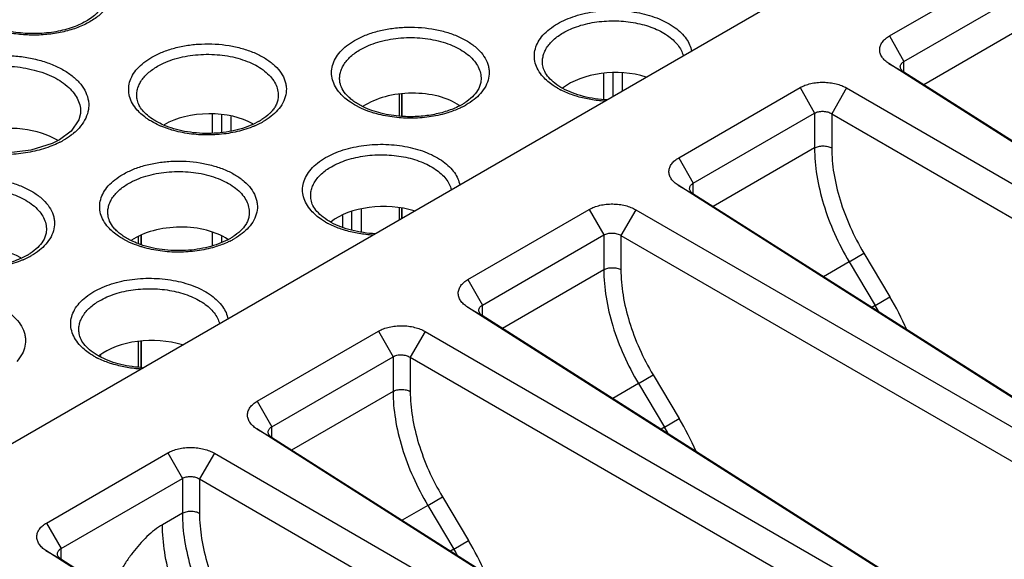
# Model space of a CAD drawing. Header units: inches. Extents: x 0 to 34, y 0 to 22.
# Tile 113 of 121: x 29.748 to 30.649, y 19.62 to 20.113. Entities that reach past the tile are written whole.
import ezdxf

# ---------------------------------------------------------------- set-up
doc = ezdxf.new("R2010")
doc.units = ezdxf.units.IN
doc.header["$LTSCALE"] = 1.87
doc.header["$MEASUREMENT"] = 0
doc.layers.get('0').update_dxf_attribs({"linetype": 'CONTINUOUS'})

msp = doc.modelspace()

# ---------------------------------------------------------------- linework, layer by layer
at = {"color": 7, "linetype": 'CONTINUOUS'}
for p, q in [((28.13575, 18.79881), (31.21166, 20.57481)), ((30.54432, 20.09852), (30.65533, 20.16261)), ((30.55757, 20.07518), (30.66858, 20.13928)), ((30.66858, 20.10743), (30.57576, 20.05384)), ((30.54432, 20.09852), (30.55757, 20.07518)), ((30.55757, 20.06552), (30.55757, 20.07518)), ((30.5438, 20.07336), (30.55738, 20.06552)), ((30.976, 19.79881), (30.5438, 20.07336)), ((30.96864, 19.80427), (30.55738, 20.06552)), ((30.28252, 20.0641), (30.28252, 20.04054)), ((30.29112, 20.0647), (30.29112, 20.0433)), ((30.29971, 20.06445), (30.29971, 20.04826)), ((30.35149, 19.98718), (30.4625, 20.05128)), ((30.4625, 20.05128), (30.47576, 20.02794)), ((30.50505, 20.05098), (30.49147, 20.02746)), ((30.50505, 20.05098), (30.9589, 19.78894)), ((30.09563, 20.04505), (30.09563, 20.02524)), ((30.09782, 20.04542), (30.09782, 20.02523)), ((30.0985, 20.02522), (30.0985, 20.04553)), ((30.06115, 20.03232), (30.05491, 20.03553)), ((29.92455, 20.02692), (29.92455, 20.00987)), ((29.93315, 20.02668), (29.93315, 20.01031)), ((29.94174, 20.02501), (29.94174, 20.01191)), ((29.96757, 20.02058), (29.9617, 20.01758)), ((30.36474, 19.96385), (30.47576, 20.02794)), ((30.47576, 20.02794), (30.47576, 19.9961)), ((30.49147, 20.02746), (30.49147, 19.99621)), ((30.49147, 20.02746), (30.95095, 19.76216)), ((29.79549, 20.01154), (29.78488, 20.00359)), ((29.78486, 20.00358), (29.7782, 20.00021)), ((29.7782, 20.00021), (29.75865, 19.99398)), ((30.47576, 19.9961), (30.38293, 19.9425)), ((30.35149, 19.98718), (30.36474, 19.96385)), ((30.78317, 19.68747), (30.35097, 19.96202)), ((30.35097, 19.96202), (30.36455, 19.95418)), ((30.36474, 19.95418), (30.36474, 19.96385)), ((30.77581, 19.69293), (30.36455, 19.95418)), ((30.06107, 19.91945), (30.06107, 19.94003)), ((30.09563, 19.94148), (30.09563, 19.93042)), ((30.09782, 19.94095), (30.09782, 19.93169)), ((30.0985, 19.93208), (30.0985, 19.94079)), ((30.15866, 19.87584), (30.26967, 19.93994)), ((30.26967, 19.93994), (30.28293, 19.91661)), ((30.31222, 19.93965), (30.29864, 19.91612)), ((30.31222, 19.93965), (30.76607, 19.6776)), ((30.04388, 19.93438), (30.04388, 19.92377)), ((30.05247, 19.92112), (30.05247, 19.9379)), ((29.84902, 19.90983), (29.84277, 19.91304)), ((29.85698, 19.91496), (29.85698, 19.90901)), ((29.85918, 19.91587), (29.85918, 19.90806)), ((29.85985, 19.90777), (29.85985, 19.91614)), ((29.92455, 19.91914), (29.92455, 19.90651)), ((29.93315, 19.91518), (29.93315, 19.91011)), ((30.17192, 19.85251), (30.28293, 19.91661)), ((30.28293, 19.91661), (30.28293, 19.88476)), ((30.29864, 19.91612), (30.29864, 19.88487)), ((30.29864, 19.91612), (30.75812, 19.65083)), ((29.75544, 19.8981), (29.74956, 19.8951)), ((30.50752, 19.89197), (30.52091, 19.89992)), ((30.52091, 19.89992), (30.54473, 19.85997)), ((30.50752, 19.89197), (30.48393, 19.87835)), ((30.50752, 19.89197), (30.53134, 19.85202)), ((30.28293, 19.88476), (30.19011, 19.83117)), ((30.15866, 19.87584), (30.17192, 19.85251)), ((30.53134, 19.85202), (30.54473, 19.85997)), ((30.15814, 19.85068), (30.17172, 19.84284)), ((30.59034, 19.57613), (30.15814, 19.85068)), ((30.17192, 19.84284), (30.17192, 19.85251)), ((30.53134, 19.85202), (30.52821, 19.85022)), ((30.59216, 19.57577), (30.17172, 19.84284)), ((29.96583, 19.76451), (30.07685, 19.8286)), ((30.07685, 19.8286), (30.0901, 19.80527)), ((30.1194, 19.82831), (30.10581, 19.80479)), ((30.1194, 19.82831), (30.57325, 19.56627)), ((29.85698, 19.81891), (29.85698, 19.79558)), ((29.85918, 19.81929), (29.85918, 19.79557)), ((29.85985, 19.79557), (29.85985, 19.8194)), ((29.82242, 19.80628), (29.82242, 19.80531)), ((29.97909, 19.74117), (30.0901, 19.80527)), ((30.0901, 19.80527), (30.0901, 19.77343)), ((30.10581, 19.80479), (30.10581, 19.77354)), ((30.10581, 19.80479), (30.56529, 19.53949)), ((30.3147, 19.78063), (30.32808, 19.78858)), ((30.32808, 19.78858), (30.3519, 19.74864)), ((30.3147, 19.78063), (30.2911, 19.76701)), ((30.3147, 19.78063), (30.33852, 19.74069)), ((30.0901, 19.77343), (29.99728, 19.71983)), ((29.96583, 19.76451), (29.97909, 19.74117)), ((29.97909, 19.73151), (29.97909, 19.74117)), ((30.33852, 19.74069), (30.3519, 19.74864)), ((29.96531, 19.73935), (29.9789, 19.73151)), ((30.39751, 19.4648), (29.96531, 19.73935)), ((30.33852, 19.74069), (30.33539, 19.73888)), ((30.39016, 19.47026), (29.9789, 19.73151)), ((29.77301, 19.65317), (29.88402, 19.71727)), ((29.88402, 19.71727), (29.89727, 19.69393)), ((29.92657, 19.71698), (29.91298, 19.69345)), ((29.92657, 19.71698), (30.38042, 19.45493)), ((29.78626, 19.62984), (29.89727, 19.69393)), ((29.89727, 19.69393), (29.89727, 19.66209)), ((29.91298, 19.69345), (29.91298, 19.6622)), ((29.91298, 19.69345), (30.37246, 19.42815)), ((30.12187, 19.66929), (30.09828, 19.65567)), ((30.12187, 19.66929), (30.13525, 19.67724)), ((30.12187, 19.66929), (30.14569, 19.62935)), ((30.13525, 19.67724), (30.15907, 19.6373)), ((29.89727, 19.66209), (29.87906, 19.65157)), ((29.77301, 19.65317), (29.78626, 19.62984)), ((30.14569, 19.62935), (30.15907, 19.6373)), ((30.20468, 19.35346), (29.77249, 19.62801)), ((29.77249, 19.62801), (29.78607, 19.62017)), ((29.78626, 19.62017), (29.78626, 19.62984)), ((30.14569, 19.62935), (30.14256, 19.62754)), ((30.19733, 19.35892), (29.78607, 19.62017))]:
    msp.add_line(p, q, dxfattribs=at)
for points in [[(29.80406, 20.02764), (29.8026, 20.02174), (29.79549, 20.01154)], [(29.75865, 19.99398), (29.73598, 19.99135), (29.71301, 19.99295), (29.69239, 19.99837)]]:
    msp.add_lwpolyline(points, dxfattribs=at)
for centre, radius, start, end in [((30.27629, 20.11287), 0.0716, 240.03441, 243.08477), ((30.1223, 20.08941), 0.06179, 297.58097, 299.99172), ((30.11987, 20.10012), 0.07448, 296.45005, 297.45538), ((30.12474, 20.08523), 0.05695, 299.96782, 302.98666), ((30.12216, 20.09577), 0.06956, 297.43017, 299.99184), ((29.93912, 20.06992), 0.05695, 299.96782, 302.98666), ((29.93655, 20.08046), 0.06956, 297.43017, 299.99184), ((29.93293, 20.08742), 0.07741, 293.45575, 297.43614), ((29.75179, 20.06704), 0.07369, 297.57163, 299.99), ((29.74948, 20.07139), 0.07861, 296.89505, 297.59689), ((30.06415, 19.99038), 0.0716, 240.03441, 243.08477), ((29.91017, 19.96693), 0.06179, 297.58097, 299.99172), ((29.91261, 19.96275), 0.05695, 299.96782, 302.98666), ((29.91003, 19.97329), 0.06956, 297.43017, 299.99184), ((29.90774, 19.97763), 0.07448, 296.45005, 297.45538), ((29.7208, 19.96494), 0.07741, 293.45575, 297.43614), ((29.72699, 19.94744), 0.05695, 299.96782, 302.98666), ((29.72442, 19.95798), 0.06956, 297.43017, 299.99184), ((30.31321, 19.72186), 0.26959, 23.65112, 30.81771), ((30.31422, 19.72224), 0.25296, 29.33239, 30.86913), ((29.85202, 19.8679), 0.0716, 240.03441, 243.08477), ((29.8672, 19.9112), 0.11616, 266.00987, 267.42983), ((30.12038, 19.61053), 0.26959, 23.65112, 30.81771), ((30.1214, 19.6109), 0.25295, 29.33238, 30.86909), ((29.92755, 19.49919), 0.26959, 23.65112, 30.81771), ((29.92856, 19.49956), 0.25296, 29.33239, 30.86913)]:
    msp.add_arc(centre, radius, start, end, dxfattribs=at)
for centre, major_axis, ratio, start_param, end_param in [((30.29174, 20.033), (0.0575, 0.00168), 0.556899, 7.292148, 8.780566), ((30.10612, 20.01448), (0.05694, 0.00166), 0.556899, 6.932017, 8.701459), ((29.9205, 19.99596), (0.05639, 0.00165), 0.556899, 0.734148, 2.339928), ((29.73469, 19.97755), (0.06562, 0.00192), 0.556898, 0.714328, 1.896114), ((30.07961, 19.91051), (0.0575, 0.00168), 0.556899, 7.292148, 8.780566), ((29.89399, 19.892), (0.05694, 0.00166), 0.556899, 6.932017, 8.701459), ((29.70837, 19.87348), (0.05639, 0.00165), 0.556899, 0.734148, 2.339928), ((29.86747, 19.78803), (0.0575, 0.00168), 0.556899, 7.292148, 8.780566)]:
    msp.add_ellipse(centre, major_axis=major_axis, ratio=ratio, start_param=start_param, end_param=end_param, dxfattribs=at)
for points, knots in [([(29.82683, 20.13541), (29.82683, 20.13411), (29.82652, 20.1314), (29.82508, 20.12736), (29.8226, 20.12328), (29.81764, 20.11761), (29.80867, 20.1112), (29.79518, 20.10541), (29.77931, 20.10165), (29.76219, 20.10027), (29.74501, 20.10137), (29.73385, 20.1038), (29.72856, 20.10546)], [0, 0, 0, 0, 0.034274, 0.071356, 0.112818, 0.159645, 0.269961, 0.400646, 0.546097, 0.699473, 0.853276, 1, 1, 1, 1]), ([(29.82644, 20.12245), (29.82415, 20.11983), (29.81859, 20.11493), (29.80858, 20.10902), (29.79681, 20.10434), (29.7837, 20.10107), (29.76975, 20.09933), (29.75548, 20.09917), (29.74143, 20.1006), (29.73232, 20.10264), (29.72793, 20.10393)], [0, 0, 0, 0, 0.099485, 0.210286, 0.331536, 0.461131, 0.596179, 0.733339, 0.869047, 1, 1, 1, 1]), ([(30.24053, 20.10974), (30.24299, 20.11117), (30.24827, 20.11379), (30.25985, 20.11808), (30.27579, 20.12149), (30.29568, 20.12241), (30.31526, 20.12019), (30.33308, 20.115), (30.34586, 20.10823), (30.35384, 20.10157), (30.3584, 20.0963), (30.36165, 20.09069), (30.36291, 20.0867), (30.36327, 20.08472)], [0, 0, 0, 0, 0.061332, 0.126561, 0.265418, 0.410162, 0.55335, 0.687725, 0.807613, 0.861309, 0.91083, 0.95673, 1, 1, 1, 1]), ([(30.24578, 20.10144), (30.24795, 20.10269), (30.2526, 20.10501), (30.26277, 20.10882), (30.27679, 20.11188), (30.2943, 20.11281), (30.31162, 20.11102), (30.3275, 20.10664), (30.339, 20.10086), (30.34633, 20.09513), (30.35061, 20.09057), (30.35377, 20.0857), (30.35512, 20.08221), (30.35556, 20.08047)], [0, 0, 0, 0, 0.060948, 0.12572, 0.263548, 0.407362, 0.550053, 0.684598, 0.805381, 0.859711, 0.909905, 0.956385, 1, 1, 1, 1]), ([(30.05491, 20.09443), (30.05804, 20.09624), (30.06485, 20.09948), (30.07589, 20.10309), (30.08786, 20.10553), (30.10455, 20.10712), (30.12138, 20.10619), (30.1374, 20.1027), (30.14831, 20.09895), (30.15793, 20.09416), (30.16598, 20.08845), (30.17221, 20.08198), (30.17577, 20.07594), (30.17741, 20.07099), (30.17826, 20.06608), (30.17789, 20.05973), (30.17507, 20.05234), (30.17191, 20.04797), (30.17005, 20.04589)], [0, 0, 0, 0, 0.065777, 0.136506, 0.210851, 0.28744, 0.440954, 0.51491, 0.585023, 0.650204, 0.70976, 0.763618, 0.81249, 0.835598, 0.858158, 0.902847, 0.949379, 1, 1, 1, 1]), ([(30.22722, 20.06142), (30.22559, 20.06328), (30.22276, 20.06716), (30.22001, 20.07363), (30.21909, 20.08032), (30.22003, 20.08701), (30.22279, 20.09348), (30.22724, 20.09956), (30.23324, 20.10511), (30.23797, 20.10827), (30.24053, 20.10974)], [0, 0, 0, 0, 0.126353, 0.24342, 0.355291, 0.467176, 0.584276, 0.710774, 0.849241, 1, 1, 1, 1]), ([(30.22714, 20.0713), (30.22691, 20.07266), (30.22669, 20.07544), (30.22718, 20.07962), (30.22847, 20.08373), (30.2313, 20.0892), (30.23691, 20.09561), (30.2426, 20.09961), (30.24578, 20.10144)], [0, 0, 0, 0, 0.109775, 0.219803, 0.332664, 0.450677, 0.708274, 1, 1, 1, 1]), ([(30.0416, 20.04611), (30.03997, 20.04797), (30.03714, 20.05185), (30.0344, 20.05832), (30.03348, 20.06501), (30.03441, 20.0717), (30.03717, 20.07817), (30.04162, 20.08425), (30.04763, 20.0898), (30.05235, 20.09296), (30.05491, 20.09443)], [0, 0, 0, 0, 0.126353, 0.24342, 0.355291, 0.467176, 0.584276, 0.710774, 0.849241, 1, 1, 1, 1]), ([(30.06016, 20.08613), (30.06259, 20.08753), (30.0678, 20.09008), (30.07927, 20.09415), (30.09506, 20.09712), (30.11452, 20.09731), (30.13045, 20.09467), (30.14214, 20.09085), (30.14991, 20.08731), (30.15667, 20.08313), (30.16227, 20.07839), (30.16657, 20.07317), (30.16945, 20.0676), (30.1708, 20.06178), (30.17064, 20.05788), (30.17032, 20.05599)], [0, 0, 0, 0, 0.06325, 0.130799, 0.274719, 0.423769, 0.568746, 0.637084, 0.701446, 0.761221, 0.816179, 0.866494, 0.912927, 0.956815, 1, 1, 1, 1]), ([(30.5438, 20.07336), (30.54251, 20.07415), (30.54018, 20.0759), (30.53744, 20.07907), (30.53574, 20.08254), (30.53519, 20.08621), (30.53594, 20.08982), (30.53782, 20.09319), (30.54066, 20.09619), (30.54302, 20.0978), (30.54432, 20.09852)], [0, 0, 0, 0, 0.142543, 0.272163, 0.390818, 0.502533, 0.61419, 0.732403, 0.860593, 1, 1, 1, 1]), ([(29.86929, 20.07912), (29.87243, 20.08093), (29.87923, 20.08417), (29.89028, 20.08778), (29.90224, 20.09022), (29.91893, 20.09181), (29.93577, 20.09088), (29.95178, 20.08739), (29.96269, 20.08364), (29.97231, 20.07885), (29.98036, 20.07314), (29.98659, 20.06667), (29.99015, 20.06063), (29.99179, 20.05568), (29.99265, 20.05077), (29.99227, 20.04442), (29.98946, 20.03703), (29.98629, 20.03266), (29.98444, 20.03058)], [0, 0, 0, 0, 0.065777, 0.136506, 0.210851, 0.28744, 0.440954, 0.51491, 0.585023, 0.650204, 0.70976, 0.763618, 0.81249, 0.835598, 0.858158, 0.902847, 0.949379, 1, 1, 1, 1]), ([(30.04153, 20.05599), (30.04129, 20.05735), (30.04108, 20.06013), (30.04156, 20.06431), (30.04285, 20.06842), (30.04569, 20.07389), (30.05129, 20.0803), (30.05699, 20.0843), (30.06016, 20.08613)], [0, 0, 0, 0, 0.109775, 0.219803, 0.332664, 0.450677, 0.708274, 1, 1, 1, 1]), ([(29.67736, 20.06746), (29.68073, 20.06941), (29.68806, 20.07288), (29.69993, 20.07676), (29.71276, 20.07943), (29.7262, 20.08081), (29.73983, 20.08079), (29.75326, 20.07939), (29.76609, 20.0767), (29.77796, 20.07281), (29.78849, 20.0678), (29.79736, 20.06175), (29.8043, 20.05486), (29.80916, 20.04734), (29.81131, 20.04059), (29.81173, 20.03522), (29.81129, 20.02986), (29.80911, 20.02312), (29.80599, 20.01833), (29.80414, 20.01605)], [0, 0, 0, 0, 0.065738, 0.136223, 0.210259, 0.286557, 0.363649, 0.439938, 0.513961, 0.584415, 0.65012, 0.710205, 0.764634, 0.814083, 0.859949, 0.882267, 0.90459, 0.950486, 1, 1, 1, 1]), ([(29.85599, 20.0308), (29.85435, 20.03266), (29.85153, 20.03654), (29.84878, 20.04301), (29.84786, 20.0497), (29.8488, 20.05639), (29.85156, 20.06286), (29.85601, 20.06894), (29.86201, 20.07449), (29.86674, 20.07765), (29.86929, 20.07912)], [0, 0, 0, 0, 0.126353, 0.24342, 0.355291, 0.467176, 0.584276, 0.710774, 0.849241, 1, 1, 1, 1]), ([(29.87455, 20.07082), (29.87697, 20.07222), (29.88219, 20.07477), (29.89366, 20.07884), (29.90944, 20.08181), (29.92891, 20.082), (29.94483, 20.07936), (29.95653, 20.07554), (29.9643, 20.072), (29.97106, 20.06782), (29.97665, 20.06308), (29.98095, 20.05786), (29.98383, 20.05229), (29.98519, 20.04647), (29.98503, 20.04257), (29.9847, 20.04068)], [0, 0, 0, 0, 0.06325, 0.130799, 0.274719, 0.423769, 0.568746, 0.637084, 0.701446, 0.761221, 0.816179, 0.866494, 0.912927, 0.956815, 1, 1, 1, 1]), ([(30.5552, 20.07312), (30.55534, 20.07332), (30.55602, 20.07413), (30.55688, 20.07477), (30.55757, 20.07518)], [0, 0, 0, 0, 0.232506, 1, 1, 1, 1]), ([(29.68262, 20.05905), (29.68523, 20.06055), (29.69083, 20.06328), (29.69987, 20.06649), (29.70962, 20.0689), (29.71988, 20.07047), (29.73043, 20.07114), (29.74103, 20.07086), (29.75145, 20.06965), (29.76147, 20.06758), (29.77088, 20.0647), (29.78189, 20.06003), (29.79137, 20.05383), (29.79832, 20.04617), (29.80191, 20.04028), (29.80397, 20.0341), (29.80423, 20.02986), (29.80407, 20.02781)], [0, 0, 0, 0, 0.062806, 0.129663, 0.199723, 0.272125, 0.345898, 0.419951, 0.493164, 0.564508, 0.63307, 0.697996, 0.814051, 0.865332, 0.912647, 0.957018, 1, 1, 1, 1]), ([(29.85591, 20.04068), (29.85568, 20.04204), (29.85546, 20.04482), (29.85595, 20.049), (29.85724, 20.05311), (29.86007, 20.05858), (29.86567, 20.06499), (29.87137, 20.06899), (29.87455, 20.07082)], [0, 0, 0, 0, 0.109775, 0.219803, 0.332664, 0.450677, 0.708274, 1, 1, 1, 1]), ([(30.24559, 20.05046), (30.243, 20.05188), (30.23833, 20.05488), (30.23262, 20.06012), (30.22881, 20.06559), (30.22746, 20.06947), (30.22714, 20.0713)], [0, 0, 0, 0, 0.309199, 0.577785, 0.805021, 1, 1, 1, 1]), ([(30.55428, 20.07041), (30.55428, 20.07088), (30.55444, 20.07185), (30.55491, 20.07272), (30.5552, 20.07312)], [0, 0, 0, 0, 0.487581, 1, 1, 1, 1]), ([(30.55738, 20.06552), (30.55691, 20.06583), (30.55606, 20.06652), (30.55506, 20.06773), (30.55443, 20.06904), (30.55428, 20.06997), (30.55428, 20.07041)], [0, 0, 0, 0, 0.282443, 0.542301, 0.778665, 1, 1, 1, 1]), ([(30.24052, 20.05084), (30.23921, 20.05159), (30.23439, 20.0546), (30.22997, 20.05829), (30.22722, 20.06142)], [0, 0, 0, 0, 0.266936, 1, 1, 1, 1]), ([(30.4625, 20.05128), (30.46393, 20.05213), (30.46712, 20.05361), (30.47233, 20.05515), (30.47799, 20.05609), (30.48389, 20.05637), (30.48977, 20.05595), (30.49539, 20.05491), (30.50052, 20.05331), (30.50365, 20.05183), (30.50505, 20.05098)], [0, 0, 0, 0, 0.113113, 0.236723, 0.367579, 0.501969, 0.636185, 0.766467, 0.888935, 1, 1, 1, 1]), ([(30.06276, 20.03372), (30.05978, 20.03517), (30.0556, 20.03758), (30.05073, 20.0414), (30.04692, 20.04505), (30.04342, 20.04976), (30.04187, 20.054), (30.04153, 20.05599)], [0, 0, 0, 0, 0.312074, 0.452826, 0.58261, 0.80882, 1, 1, 1, 1]), ([(30.16746, 20.04875), (30.16614, 20.04663), (30.16258, 20.04241), (30.15823, 20.03907), (30.15575, 20.03746)], [0, 0, 0, 0, 0.458199, 1, 1, 1, 1]), ([(30.17032, 20.05599), (30.17011, 20.05477), (30.16938, 20.05225), (30.16819, 20.04991), (30.16746, 20.04875)], [0, 0, 0, 0, 0.475493, 1, 1, 1, 1]), ([(30.25885, 20.04315), (30.25752, 20.04354), (30.2524, 20.04516), (30.24742, 20.04722), (30.24387, 20.04902)], [0, 0, 0, 0, 0.259109, 1, 1, 1, 1]), ([(30.28626, 20.04013), (30.27884, 20.04046), (30.26796, 20.04198), (30.25449, 20.04618), (30.2484, 20.04893), (30.24559, 20.05046)], [0, 0, 0, 0, 0.52718, 0.77302, 1, 1, 1, 1]), ([(29.85835, 20.03413), (29.85804, 20.03467), (29.85695, 20.03674), (29.8562, 20.03899), (29.85591, 20.04068)], [0, 0, 0, 0, 0.267265, 1, 1, 1, 1]), ([(29.98471, 20.04068), (29.98449, 20.03946), (29.98377, 20.03694), (29.98257, 20.0346), (29.98185, 20.03344)], [0, 0, 0, 0, 0.475493, 1, 1, 1, 1]), ([(30.05491, 20.03553), (30.05359, 20.03628), (30.04878, 20.03929), (30.04435, 20.04298), (30.0416, 20.04611)], [0, 0, 0, 0, 0.266936, 1, 1, 1, 1]), ([(30.17005, 20.04589), (30.16827, 20.0439), (30.16413, 20.04009), (30.15946, 20.03698), (30.15694, 20.03552)], [0, 0, 0, 0, 0.479081, 1, 1, 1, 1]), ([(30.28386, 20.03887), (30.27956, 20.03913), (30.27113, 20.0401), (30.26285, 20.04198), (30.25885, 20.04315)], [0, 0, 0, 0, 0.508719, 1, 1, 1, 1]), ([(29.86929, 20.02021), (29.86798, 20.02097), (29.86316, 20.02398), (29.85874, 20.02767), (29.85599, 20.0308)], [0, 0, 0, 0, 0.266936, 1, 1, 1, 1]), ([(29.88012, 20.01705), (29.87532, 20.01912), (29.86871, 20.0228), (29.8618, 20.02915), (29.85931, 20.03247), (29.85835, 20.03413)], [0, 0, 0, 0, 0.559697, 0.795574, 1, 1, 1, 1]), ([(29.97887, 20.02949), (29.97829, 20.02883), (29.97564, 20.02609), (29.97259, 20.02375), (29.97013, 20.02215)], [0, 0, 0, 0, 0.23057, 1, 1, 1, 1]), ([(29.98444, 20.03058), (29.98265, 20.02859), (29.97851, 20.02478), (29.97384, 20.02167), (29.97132, 20.02021)], [0, 0, 0, 0, 0.479081, 1, 1, 1, 1]), ([(29.98185, 20.03344), (29.98164, 20.03311), (29.98074, 20.03173), (29.97971, 20.03043), (29.97887, 20.02949)], [0, 0, 0, 0, 0.238646, 1, 1, 1, 1]), ([(30.07324, 20.02784), (30.07218, 20.02815), (30.06807, 20.02943), (30.06405, 20.03099), (30.06115, 20.03232)], [0, 0, 0, 0, 0.256931, 1, 1, 1, 1]), ([(30.09777, 20.02498), (30.09146, 20.02542), (30.07946, 20.02724), (30.06794, 20.03121), (30.06276, 20.03372)], [0, 0, 0, 0, 0.523092, 1, 1, 1, 1]), ([(30.15091, 20.03464), (30.14725, 20.03273), (30.13921, 20.02943), (30.12619, 20.02619), (30.11217, 20.02457), (30.10258, 20.02465), (30.09777, 20.02498)], [0, 0, 0, 0, 0.22684, 0.474719, 0.735362, 1, 1, 1, 1]), ([(30.15305, 20.03344), (30.15196, 20.0329), (30.14739, 20.03076), (30.14264, 20.02904), (30.13897, 20.02795)], [0, 0, 0, 0, 0.241056, 1, 1, 1, 1]), ([(30.47576, 20.02794), (30.47687, 20.02857), (30.47945, 20.0295), (30.48289, 20.02977), (30.48574, 20.02952), (30.48844, 20.02895), (30.49034, 20.02814), (30.49147, 20.02746)], [0, 0, 0, 0, 0.23451, 0.494442, 0.627176, 0.757713, 1, 1, 1, 1]), ([(29.87856, 20.0157), (29.87774, 20.01603), (29.87458, 20.01739), (29.8715, 20.01894), (29.86929, 20.02021)], [0, 0, 0, 0, 0.257156, 1, 1, 1, 1]), ([(30.13897, 20.02795), (30.13376, 20.0264), (30.12287, 20.0241), (30.10613, 20.02294), (30.08937, 20.02404), (30.07846, 20.02631), (30.07324, 20.02784)], [0, 0, 0, 0, 0.245209, 0.499772, 0.75449, 1, 1, 1, 1]), ([(29.80414, 20.01605), (29.80368, 20.01548), (29.80172, 20.01318), (29.79952, 20.01107), (29.79776, 20.00959)], [0, 0, 0, 0, 0.241413, 1, 1, 1, 1]), ([(29.88762, 20.01253), (29.88684, 20.01276), (29.88378, 20.0137), (29.88077, 20.01479), (29.87856, 20.0157)], [0, 0, 0, 0, 0.254899, 1, 1, 1, 1]), ([(29.9617, 20.01758), (29.95564, 20.01485), (29.94222, 20.01079), (29.92106, 20.00873), (29.89983, 20.01053), (29.88628, 20.0144), (29.88012, 20.01705)], [0, 0, 0, 0, 0.238717, 0.498593, 0.759227, 1, 1, 1, 1]), ([(29.95336, 20.01264), (29.94815, 20.01109), (29.93725, 20.00879), (29.92051, 20.00763), (29.90376, 20.00873), (29.89285, 20.011), (29.88762, 20.01253)], [0, 0, 0, 0, 0.245209, 0.499772, 0.75449, 1, 1, 1, 1]), ([(29.96374, 20.01641), (29.96292, 20.01605), (29.95952, 20.01464), (29.95603, 20.01343), (29.95336, 20.01264)], [0, 0, 0, 0, 0.243982, 1, 1, 1, 1]), ([(29.79776, 20.00959), (29.79708, 20.00901), (29.79418, 20.00668), (29.79107, 20.00463), (29.78862, 20.00322)], [0, 0, 0, 0, 0.24084, 1, 1, 1, 1]), ([(29.77598, 19.99732), (29.77085, 19.9954), (29.75999, 19.99233), (29.73729, 19.98912), (29.71963, 19.9901), (29.7082, 19.99231)], [0, 0, 0, 0, 0.239205, 0.49113, 1, 1, 1, 1]), ([(29.78504, 20.00128), (29.78432, 20.00092), (29.78136, 19.99947), (29.77831, 19.9982), (29.77598, 19.99732)], [0, 0, 0, 0, 0.244099, 1, 1, 1, 1]), ([(30.02839, 19.98726), (30.03086, 19.98869), (30.03614, 19.99131), (30.04772, 19.9956), (30.06366, 19.999), (30.08354, 19.99993), (30.10313, 19.99771), (30.12094, 19.99252), (30.13372, 19.98575), (30.14171, 19.97908), (30.14627, 19.97382), (30.14952, 19.96821), (30.15078, 19.96422), (30.15114, 19.96224)], [0, 0, 0, 0, 0.061332, 0.126561, 0.265418, 0.410162, 0.55335, 0.687725, 0.807613, 0.861309, 0.91083, 0.95673, 1, 1, 1, 1]), ([(30.47576, 19.9961), (30.47687, 19.99674), (30.47945, 19.99768), (30.48358, 19.99816), (30.48773, 19.99773), (30.49034, 19.99683), (30.49147, 19.99621)], [0, 0, 0, 0, 0.236309, 0.498477, 0.761477, 1, 1, 1, 1]), ([(30.47576, 19.9961), (30.47576, 19.98772), (30.47732, 19.9703), (30.48359, 19.94404), (30.49362, 19.9175), (30.50253, 19.90036), (30.50752, 19.89197)], [0, 0, 0, 0, 0.22836, 0.474572, 0.733778, 1, 1, 1, 1]), ([(30.49147, 19.99621), (30.49147, 19.98846), (30.49292, 19.97235), (30.49873, 19.94807), (30.50802, 19.92353), (30.51628, 19.90768), (30.52091, 19.89992)], [0, 0, 0, 0, 0.228366, 0.474569, 0.733767, 1, 1, 1, 1]), ([(29.84278, 19.97195), (29.84591, 19.97376), (29.85271, 19.977), (29.86376, 19.98061), (29.87573, 19.98305), (29.89241, 19.98464), (29.90925, 19.98371), (29.92526, 19.98022), (29.93617, 19.97647), (29.9458, 19.97168), (29.95384, 19.96597), (29.96008, 19.95949), (29.96363, 19.95346), (29.96528, 19.94851), (29.96613, 19.9436), (29.96576, 19.93724), (29.96294, 19.92986), (29.95977, 19.92549), (29.95792, 19.92341)], [0, 0, 0, 0, 0.065777, 0.136506, 0.210851, 0.28744, 0.440954, 0.51491, 0.585023, 0.650204, 0.70976, 0.763618, 0.81249, 0.835598, 0.858158, 0.902847, 0.949379, 1, 1, 1, 1]), ([(30.01509, 19.93894), (30.01345, 19.9408), (30.01062, 19.94468), (30.00788, 19.95115), (30.00696, 19.95784), (30.0079, 19.96453), (30.01066, 19.97099), (30.01511, 19.97707), (30.02111, 19.98263), (30.02584, 19.98579), (30.02839, 19.98726)], [0, 0, 0, 0, 0.126353, 0.24342, 0.355291, 0.467176, 0.584276, 0.710774, 0.849241, 1, 1, 1, 1]), ([(30.03364, 19.97896), (30.03582, 19.98021), (30.04046, 19.98252), (30.05064, 19.98633), (30.06466, 19.98939), (30.08217, 19.99033), (30.09949, 19.98854), (30.11537, 19.98416), (30.12687, 19.97838), (30.1342, 19.97264), (30.13848, 19.96809), (30.14164, 19.96322), (30.14299, 19.95972), (30.14343, 19.95798)], [0, 0, 0, 0, 0.060948, 0.12572, 0.263548, 0.407362, 0.550053, 0.684598, 0.805381, 0.859711, 0.909905, 0.956385, 1, 1, 1, 1]), ([(30.35097, 19.96202), (30.34968, 19.96281), (30.34735, 19.96456), (30.34462, 19.96773), (30.34291, 19.97121), (30.34236, 19.97487), (30.34311, 19.97849), (30.34499, 19.98185), (30.34783, 19.98485), (30.3502, 19.98646), (30.35149, 19.98718)], [0, 0, 0, 0, 0.142543, 0.272163, 0.390818, 0.502533, 0.61419, 0.732403, 0.860593, 1, 1, 1, 1]), ([(30.01501, 19.94882), (30.01478, 19.95018), (30.01456, 19.95296), (30.01505, 19.95713), (30.01634, 19.96125), (30.01917, 19.96672), (30.02477, 19.97313), (30.03047, 19.97712), (30.03364, 19.97896)], [0, 0, 0, 0, 0.109775, 0.219803, 0.332664, 0.450677, 0.708274, 1, 1, 1, 1]), ([(29.65716, 19.95664), (29.66029, 19.95845), (29.6671, 19.96169), (29.67814, 19.9653), (29.69011, 19.96774), (29.7068, 19.96933), (29.72363, 19.9684), (29.73965, 19.96491), (29.75056, 19.96116), (29.76018, 19.95637), (29.76823, 19.95066), (29.77446, 19.94418), (29.77802, 19.93815), (29.77966, 19.9332), (29.78051, 19.92829), (29.78014, 19.92193), (29.77733, 19.91455), (29.77416, 19.91018), (29.7723, 19.9081)], [0, 0, 0, 0, 0.065777, 0.136506, 0.210851, 0.28744, 0.440954, 0.51491, 0.585023, 0.650204, 0.70976, 0.763618, 0.81249, 0.835598, 0.858158, 0.902847, 0.949379, 1, 1, 1, 1]), ([(29.82947, 19.92363), (29.82784, 19.92548), (29.82501, 19.92937), (29.82226, 19.93584), (29.82134, 19.94253), (29.82228, 19.94922), (29.82504, 19.95568), (29.82949, 19.96176), (29.8355, 19.96732), (29.84022, 19.97047), (29.84278, 19.97195)], [0, 0, 0, 0, 0.126353, 0.24342, 0.355291, 0.467176, 0.584276, 0.710774, 0.849241, 1, 1, 1, 1]), ([(29.84803, 19.96365), (29.85045, 19.96505), (29.85567, 19.9676), (29.86714, 19.97167), (29.88293, 19.97464), (29.90239, 19.97483), (29.91831, 19.97219), (29.93001, 19.96837), (29.93778, 19.96483), (29.94454, 19.96065), (29.95014, 19.9559), (29.95443, 19.95069), (29.95732, 19.94511), (29.95867, 19.9393), (29.95851, 19.93539), (29.95819, 19.93351)], [0, 0, 0, 0, 0.06325, 0.130799, 0.274719, 0.423769, 0.568746, 0.637084, 0.701446, 0.761221, 0.816179, 0.866494, 0.912927, 0.956815, 1, 1, 1, 1]), ([(29.66241, 19.94834), (29.66484, 19.94974), (29.67005, 19.95229), (29.68153, 19.95636), (29.69731, 19.95933), (29.71678, 19.95952), (29.7327, 19.95688), (29.7444, 19.95306), (29.75217, 19.94952), (29.75892, 19.94534), (29.76452, 19.94059), (29.76882, 19.93538), (29.7717, 19.9298), (29.77306, 19.92399), (29.7729, 19.92008), (29.77257, 19.9182)], [0, 0, 0, 0, 0.06325, 0.130799, 0.274719, 0.423769, 0.568746, 0.637084, 0.701446, 0.761221, 0.816179, 0.866494, 0.912927, 0.956815, 1, 1, 1, 1]), ([(29.8294, 19.93351), (29.82916, 19.93487), (29.82895, 19.93764), (29.82943, 19.94182), (29.83072, 19.94594), (29.83356, 19.95141), (29.83916, 19.95782), (29.84485, 19.96181), (29.84803, 19.96365)], [0, 0, 0, 0, 0.109775, 0.219803, 0.332664, 0.450677, 0.708274, 1, 1, 1, 1]), ([(30.36145, 19.95907), (30.36145, 19.95955), (30.36162, 19.96052), (30.36208, 19.96138), (30.36237, 19.96178)], [0, 0, 0, 0, 0.487581, 1, 1, 1, 1]), ([(30.36455, 19.95418), (30.36408, 19.95449), (30.36323, 19.95518), (30.36223, 19.9564), (30.3616, 19.95771), (30.36145, 19.95863), (30.36145, 19.95907)], [0, 0, 0, 0, 0.282443, 0.542301, 0.778665, 1, 1, 1, 1]), ([(30.36237, 19.96178), (30.36251, 19.96198), (30.36319, 19.96279), (30.36405, 19.96343), (30.36474, 19.96385)], [0, 0, 0, 0, 0.232506, 1, 1, 1, 1]), ([(30.03346, 19.92798), (30.03087, 19.9294), (30.02619, 19.9324), (30.02049, 19.93763), (30.01668, 19.94311), (30.01533, 19.94698), (30.01501, 19.94882)], [0, 0, 0, 0, 0.309199, 0.577785, 0.805021, 1, 1, 1, 1]), ([(30.26967, 19.93994), (30.27111, 19.94079), (30.27429, 19.94227), (30.2795, 19.94381), (30.28517, 19.94475), (30.29106, 19.94503), (30.29694, 19.94462), (30.30256, 19.94357), (30.30769, 19.94197), (30.31082, 19.94049), (30.31222, 19.93965)], [0, 0, 0, 0, 0.113113, 0.236723, 0.367579, 0.501969, 0.636185, 0.766467, 0.888935, 1, 1, 1, 1]), ([(29.85063, 19.91124), (29.84765, 19.91269), (29.84346, 19.9151), (29.8386, 19.91892), (29.83479, 19.92257), (29.83129, 19.92727), (29.82974, 19.93151), (29.82939, 19.93351)], [0, 0, 0, 0, 0.312074, 0.452826, 0.58261, 0.80882, 1, 1, 1, 1]), ([(29.95819, 19.93351), (29.95798, 19.93229), (29.95725, 19.92976), (29.95605, 19.92743), (29.95533, 19.92627)], [0, 0, 0, 0, 0.475493, 1, 1, 1, 1]), ([(30.02839, 19.92835), (30.02708, 19.92911), (30.02226, 19.93211), (30.01784, 19.93581), (30.01509, 19.93894)], [0, 0, 0, 0, 0.266936, 1, 1, 1, 1]), ([(29.84277, 19.91304), (29.84146, 19.9138), (29.83664, 19.9168), (29.83222, 19.9205), (29.82947, 19.92363)], [0, 0, 0, 0, 0.266936, 1, 1, 1, 1]), ([(29.95533, 19.92627), (29.95401, 19.92415), (29.95045, 19.91993), (29.94609, 19.91659), (29.94361, 19.91498)], [0, 0, 0, 0, 0.458199, 1, 1, 1, 1]), ([(29.95792, 19.92341), (29.95613, 19.92141), (29.952, 19.91761), (29.94733, 19.9145), (29.94481, 19.91304)], [0, 0, 0, 0, 0.479081, 1, 1, 1, 1]), ([(30.04672, 19.92067), (30.04539, 19.92106), (30.04027, 19.92268), (30.03529, 19.92474), (30.03174, 19.92654)], [0, 0, 0, 0, 0.259109, 1, 1, 1, 1]), ([(30.07413, 19.91765), (30.06671, 19.91798), (30.05582, 19.9195), (30.04236, 19.9237), (30.03627, 19.92645), (30.03346, 19.92798)], [0, 0, 0, 0, 0.52718, 0.77302, 1, 1, 1, 1]), ([(29.77257, 19.9182), (29.77236, 19.91698), (29.77164, 19.91445), (29.77044, 19.91212), (29.76972, 19.91096)], [0, 0, 0, 0, 0.475493, 1, 1, 1, 1]), ([(29.93878, 19.91216), (29.93608, 19.91075), (29.93026, 19.9082), (29.9209, 19.90531), (29.91078, 19.9033), (29.89664, 19.90187), (29.88233, 19.90238), (29.86856, 19.90486), (29.86201, 19.90673), (29.85888, 19.90783)], [0, 0, 0, 0, 0.111528, 0.23165, 0.358099, 0.48853, 0.751136, 0.878535, 1, 1, 1, 1]), ([(30.07173, 19.91639), (30.06743, 19.91665), (30.059, 19.91762), (30.05071, 19.9195), (30.04672, 19.92067)], [0, 0, 0, 0, 0.508719, 1, 1, 1, 1]), ([(30.28293, 19.91661), (30.28404, 19.91723), (30.28662, 19.91816), (30.29006, 19.91844), (30.29291, 19.91819), (30.29561, 19.91761), (30.29751, 19.91681), (30.29864, 19.91612)], [0, 0, 0, 0, 0.23451, 0.494442, 0.627176, 0.757713, 1, 1, 1, 1]), ([(29.76972, 19.91096), (29.7684, 19.90884), (29.76483, 19.90462), (29.76048, 19.90128), (29.758, 19.89967)], [0, 0, 0, 0, 0.458199, 1, 1, 1, 1]), ([(29.7723, 19.9081), (29.77052, 19.9061), (29.76638, 19.9023), (29.76171, 19.89919), (29.75919, 19.89773)], [0, 0, 0, 0, 0.479081, 1, 1, 1, 1]), ([(29.86111, 19.90536), (29.86005, 19.90567), (29.85594, 19.90695), (29.85192, 19.90851), (29.84902, 19.90983)], [0, 0, 0, 0, 0.256931, 1, 1, 1, 1]), ([(29.85888, 19.90783), (29.85816, 19.90808), (29.85536, 19.9091), (29.85262, 19.91028), (29.85063, 19.91124)], [0, 0, 0, 0, 0.257166, 1, 1, 1, 1]), ([(29.92684, 19.90547), (29.92163, 19.90392), (29.91074, 19.90161), (29.89399, 19.90046), (29.87724, 19.90156), (29.86633, 19.90383), (29.86111, 19.90536)], [0, 0, 0, 0, 0.245209, 0.499772, 0.75449, 1, 1, 1, 1]), ([(29.94091, 19.91095), (29.93983, 19.91041), (29.93526, 19.90828), (29.93051, 19.90656), (29.92684, 19.90547)], [0, 0, 0, 0, 0.241056, 1, 1, 1, 1]), ([(29.74956, 19.8951), (29.74881, 19.89476), (29.74567, 19.8934), (29.74244, 19.89225), (29.73996, 19.89149)], [0, 0, 0, 0, 0.242361, 1, 1, 1, 1]), ([(29.75161, 19.89393), (29.75078, 19.89357), (29.74738, 19.89215), (29.74389, 19.89095), (29.74123, 19.89016)], [0, 0, 0, 0, 0.243982, 1, 1, 1, 1]), ([(30.28293, 19.88476), (30.28404, 19.8854), (30.28662, 19.88634), (30.29075, 19.88682), (30.2949, 19.8864), (30.29751, 19.8855), (30.29864, 19.88487)], [0, 0, 0, 0, 0.236309, 0.498477, 0.761477, 1, 1, 1, 1]), ([(29.81626, 19.86478), (29.81873, 19.8662), (29.82401, 19.86882), (29.83558, 19.87312), (29.85153, 19.87652), (29.87141, 19.87744), (29.891, 19.87523), (29.90881, 19.87003), (29.92159, 19.86327), (29.92957, 19.8566), (29.93413, 19.85134), (29.93738, 19.84573), (29.93864, 19.84173), (29.93901, 19.83976)], [0, 0, 0, 0, 0.061332, 0.126561, 0.265418, 0.410162, 0.55335, 0.687725, 0.807613, 0.861309, 0.91083, 0.95673, 1, 1, 1, 1]), ([(30.28293, 19.88476), (30.28293, 19.87639), (30.2845, 19.85896), (30.29076, 19.83271), (30.30079, 19.80617), (30.3097, 19.78902), (30.3147, 19.78063)], [0, 0, 0, 0, 0.22836, 0.474572, 0.733778, 1, 1, 1, 1]), ([(30.29864, 19.88487), (30.29864, 19.87713), (30.30009, 19.86101), (30.3059, 19.83673), (30.31519, 19.81219), (30.32345, 19.79634), (30.32808, 19.78858)], [0, 0, 0, 0, 0.228366, 0.474569, 0.733767, 1, 1, 1, 1]), ([(29.82151, 19.85647), (29.82369, 19.85773), (29.82833, 19.86004), (29.83851, 19.86385), (29.85252, 19.86691), (29.87004, 19.86785), (29.88736, 19.86606), (29.90323, 19.86167), (29.91474, 19.8559), (29.92207, 19.85016), (29.92634, 19.84561), (29.92951, 19.84074), (29.93086, 19.83724), (29.9313, 19.8355)], [0, 0, 0, 0, 0.060948, 0.12572, 0.263548, 0.407362, 0.550053, 0.684598, 0.805381, 0.859711, 0.909905, 0.956385, 1, 1, 1, 1]), ([(30.15814, 19.85068), (30.15685, 19.85148), (30.15452, 19.85322), (30.15179, 19.8564), (30.15008, 19.85987), (30.14953, 19.86353), (30.15028, 19.86715), (30.15216, 19.87051), (30.155, 19.87351), (30.15737, 19.87513), (30.15866, 19.87584)], [0, 0, 0, 0, 0.142543, 0.272163, 0.390818, 0.502533, 0.61419, 0.732403, 0.860593, 1, 1, 1, 1]), ([(29.63065, 19.84947), (29.63378, 19.85128), (29.64058, 19.85451), (29.65163, 19.85813), (29.6636, 19.86056), (29.68028, 19.86216), (29.69712, 19.86123), (29.71313, 19.85774), (29.72404, 19.85399), (29.73367, 19.8492), (29.74171, 19.84348), (29.74794, 19.83701), (29.7515, 19.83098), (29.75314, 19.82603), (29.754, 19.82112), (29.75363, 19.81476), (29.75081, 19.80738), (29.74764, 19.803), (29.74579, 19.80093)], [0, 0, 0, 0, 0.065777, 0.136506, 0.210851, 0.28744, 0.440954, 0.51491, 0.585023, 0.650204, 0.70976, 0.763618, 0.81249, 0.835598, 0.858158, 0.902847, 0.949379, 1, 1, 1, 1]), ([(29.80296, 19.81646), (29.80132, 19.81831), (29.79849, 19.8222), (29.79575, 19.82866), (29.79483, 19.83536), (29.79577, 19.84205), (29.79853, 19.84851), (29.80297, 19.85459), (29.80898, 19.86014), (29.81371, 19.8633), (29.81626, 19.86478)], [0, 0, 0, 0, 0.126353, 0.24342, 0.355291, 0.467176, 0.584276, 0.710774, 0.849241, 1, 1, 1, 1]), ([(29.80288, 19.82634), (29.80264, 19.8277), (29.80243, 19.83047), (29.80291, 19.83465), (29.8042, 19.83876), (29.80704, 19.84424), (29.81264, 19.85064), (29.81834, 19.85464), (29.82151, 19.85647)], [0, 0, 0, 0, 0.109775, 0.219803, 0.332664, 0.450677, 0.708274, 1, 1, 1, 1]), ([(30.16862, 19.84774), (30.16862, 19.84821), (30.16879, 19.84918), (30.16925, 19.85004), (30.16954, 19.85044)], [0, 0, 0, 0, 0.487581, 1, 1, 1, 1]), ([(30.16954, 19.85044), (30.16968, 19.85064), (30.17036, 19.85145), (30.17122, 19.85209), (30.17192, 19.85251)], [0, 0, 0, 0, 0.232506, 1, 1, 1, 1]), ([(30.17172, 19.84284), (30.17125, 19.84316), (30.1704, 19.84385), (30.1694, 19.84506), (30.16877, 19.84637), (30.16862, 19.84729), (30.16862, 19.84774)], [0, 0, 0, 0, 0.282443, 0.542301, 0.778665, 1, 1, 1, 1]), ([(30.07685, 19.8286), (30.07828, 19.82946), (30.08146, 19.83094), (30.08667, 19.83248), (30.09234, 19.83341), (30.09823, 19.8337), (30.10411, 19.83328), (30.10973, 19.83224), (30.11486, 19.83063), (30.11799, 19.82915), (30.1194, 19.82831)], [0, 0, 0, 0, 0.113113, 0.236723, 0.367579, 0.501969, 0.636185, 0.766467, 0.888935, 1, 1, 1, 1]), ([(29.82133, 19.8055), (29.81873, 19.80692), (29.81406, 19.80991), (29.80836, 19.81515), (29.80455, 19.82062), (29.8032, 19.8245), (29.80288, 19.82634)], [0, 0, 0, 0, 0.309199, 0.577785, 0.805021, 1, 1, 1, 1]), ([(29.81626, 19.80587), (29.81494, 19.80663), (29.81013, 19.80963), (29.80571, 19.81333), (29.80296, 19.81646)], [0, 0, 0, 0, 0.266936, 1, 1, 1, 1]), ([(29.83459, 19.79819), (29.83326, 19.79858), (29.82814, 19.8002), (29.82315, 19.80225), (29.81961, 19.80406)], [0, 0, 0, 0, 0.259109, 1, 1, 1, 1]), ([(29.85912, 19.79533), (29.85561, 19.79557), (29.84872, 19.79637), (29.83878, 19.7985), (29.82962, 19.80148), (29.82395, 19.80407), (29.82133, 19.8055)], [0, 0, 0, 0, 0.268043, 0.527168, 0.7726, 1, 1, 1, 1]), ([(30.0901, 19.80527), (30.09122, 19.80589), (30.09379, 19.80683), (30.09723, 19.8071), (30.10008, 19.80685), (30.10278, 19.80628), (30.10468, 19.80547), (30.10581, 19.80479)], [0, 0, 0, 0, 0.23451, 0.494442, 0.627176, 0.757713, 1, 1, 1, 1]), ([(29.8596, 19.79391), (29.8553, 19.79417), (29.84686, 19.79514), (29.83858, 19.79702), (29.83459, 19.79819)], [0, 0, 0, 0, 0.508719, 1, 1, 1, 1]), ([(30.0901, 19.77343), (30.09121, 19.77407), (30.09379, 19.775), (30.09792, 19.77548), (30.10207, 19.77506), (30.10468, 19.77416), (30.10581, 19.77354)], [0, 0, 0, 0, 0.236309, 0.498477, 0.761477, 1, 1, 1, 1]), ([(30.0901, 19.77343), (30.0901, 19.76505), (30.09167, 19.74762), (30.09793, 19.72137), (30.10796, 19.69483), (30.11688, 19.67769), (30.12187, 19.66929)], [0, 0, 0, 0, 0.228359, 0.474572, 0.733778, 1, 1, 1, 1]), ([(30.10581, 19.77354), (30.10581, 19.76579), (30.10727, 19.74967), (30.11307, 19.72539), (30.12237, 19.70085), (30.13063, 19.685), (30.13525, 19.67724)], [0, 0, 0, 0, 0.228366, 0.474569, 0.733767, 1, 1, 1, 1]), ([(29.96531, 19.73935), (29.96403, 19.74014), (29.96169, 19.74189), (29.95896, 19.74506), (29.95725, 19.74853), (29.9567, 19.7522), (29.95746, 19.75581), (29.95933, 19.75918), (29.96217, 19.76218), (29.96454, 19.76379), (29.96583, 19.76451)], [0, 0, 0, 0, 0.142543, 0.272163, 0.390818, 0.502533, 0.61419, 0.732403, 0.860593, 1, 1, 1, 1]), ([(29.97671, 19.73911), (29.97686, 19.73931), (29.97753, 19.74012), (29.9784, 19.74076), (29.97909, 19.74117)], [0, 0, 0, 0, 0.232506, 1, 1, 1, 1]), ([(29.97579, 19.7364), (29.97579, 19.73687), (29.97596, 19.73784), (29.97642, 19.73871), (29.97671, 19.73911)], [0, 0, 0, 0, 0.487581, 1, 1, 1, 1]), ([(29.9789, 19.73151), (29.97843, 19.73182), (29.97757, 19.73251), (29.97657, 19.73372), (29.97594, 19.73504), (29.97579, 19.73596), (29.97579, 19.7364)], [0, 0, 0, 0, 0.282443, 0.542301, 0.778665, 1, 1, 1, 1]), ([(29.88402, 19.71727), (29.88545, 19.71812), (29.88863, 19.7196), (29.89384, 19.72114), (29.89951, 19.72208), (29.90541, 19.72236), (29.91128, 19.72195), (29.9169, 19.7209), (29.92203, 19.7193), (29.92516, 19.71782), (29.92657, 19.71698)], [0, 0, 0, 0, 0.113113, 0.236723, 0.367579, 0.501969, 0.636185, 0.766467, 0.888935, 1, 1, 1, 1]), ([(29.89727, 19.69393), (29.89839, 19.69456), (29.90096, 19.69549), (29.90441, 19.69576), (29.90725, 19.69551), (29.90995, 19.69494), (29.91185, 19.69413), (29.91298, 19.69345)], [0, 0, 0, 0, 0.23451, 0.494442, 0.627176, 0.757713, 1, 1, 1, 1]), ([(29.89727, 19.66209), (29.89838, 19.66273), (29.90096, 19.66367), (29.90509, 19.66415), (29.90924, 19.66372), (29.91185, 19.66282), (29.91298, 19.6622)], [0, 0, 0, 0, 0.236309, 0.498477, 0.761477, 1, 1, 1, 1]), ([(29.89727, 19.66209), (29.89727, 19.65371), (29.89884, 19.63629), (29.9051, 19.61003), (29.91514, 19.58349), (29.92405, 19.56635), (29.92904, 19.55796)], [0, 0, 0, 0, 0.22836, 0.474572, 0.733778, 1, 1, 1, 1]), ([(29.91298, 19.6622), (29.91298, 19.65445), (29.91444, 19.63834), (29.92024, 19.61406), (29.92954, 19.58952), (29.9378, 19.57367), (29.94242, 19.56591)], [0, 0, 0, 0, 0.228366, 0.474569, 0.733767, 1, 1, 1, 1]), ([(29.77249, 19.62801), (29.7712, 19.6288), (29.76887, 19.63055), (29.76613, 19.63372), (29.76442, 19.6372), (29.76388, 19.64086), (29.76463, 19.64448), (29.7665, 19.64784), (29.76935, 19.65084), (29.77171, 19.65245), (29.77301, 19.65317)], [0, 0, 0, 0, 0.142543, 0.272163, 0.390818, 0.502533, 0.61419, 0.732403, 0.860593, 1, 1, 1, 1]), ([(29.87906, 19.65157), (29.87656, 19.65013), (29.87162, 19.64675), (29.86216, 19.63856), (29.85359, 19.62872), (29.8459, 19.61787), (29.8388, 19.60635), (29.83428, 19.59722), (29.8317, 19.59098)], [0, 0, 0, 0, 0.110862, 0.229407, 0.480243, 0.609812, 0.740346, 1, 1, 1, 1]), ([(29.91013, 19.54704), (29.90524, 19.5555), (29.89653, 19.57276), (29.88671, 19.59942), (29.8806, 19.62575), (29.87906, 19.64319), (29.87906, 19.65157)], [0, 0, 0, 0, 0.265975, 0.525357, 0.77175, 1, 1, 1, 1]), ([(29.78297, 19.62507), (29.78297, 19.62554), (29.78313, 19.62651), (29.78359, 19.62737), (29.78388, 19.62777)], [0, 0, 0, 0, 0.487581, 1, 1, 1, 1]), ([(29.78607, 19.62017), (29.7856, 19.62048), (29.78475, 19.62117), (29.78375, 19.62239), (29.78311, 19.6237), (29.78297, 19.62462), (29.78297, 19.62507)], [0, 0, 0, 0, 0.282443, 0.542301, 0.778665, 1, 1, 1, 1]), ([(29.78388, 19.62777), (29.78403, 19.62797), (29.78471, 19.62878), (29.78557, 19.62942), (29.78626, 19.62984)], [0, 0, 0, 0, 0.232506, 1, 1, 1, 1])]:
    msp.add_open_spline(points, degree=3, knots=knots, dxfattribs=at)

doc.saveas('drawing.dxf')
